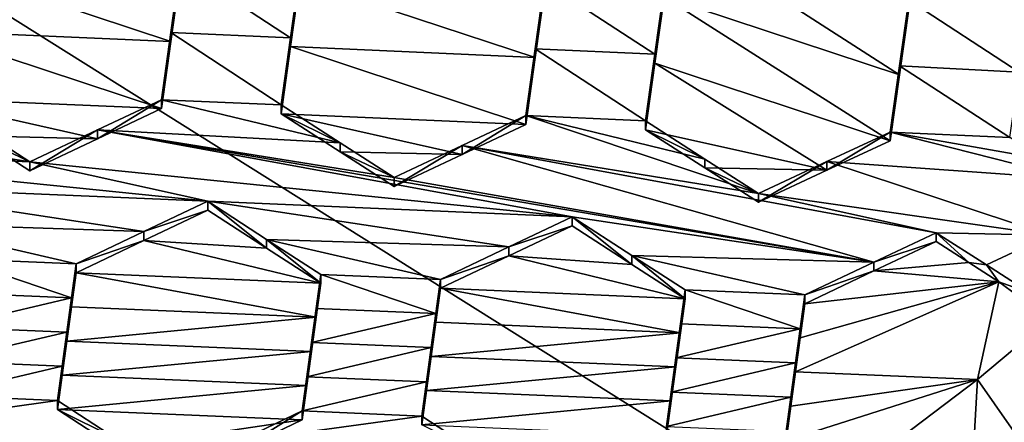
# Model space of a CAD drawing. Header units: metres. Extents: x -28 to 28, y -243 to 28.
# Tile 43 of 147: x -2.966 to -1.171, y -221.233 to -220.499. Entities that reach past the tile are written whole.
import ezdxf

# ---------------------------------------------------------------- set-up
doc = ezdxf.new("R2010")
doc.units = ezdxf.units.M
doc.layers.add('solid_10661043', color=7, linetype='CONTINUOUS')

msp = doc.modelspace()

# ---------------------------------------------------------------- linework, layer by layer
at = {"layer": 'solid_10661043'}
for points in [[(-6.468189, -240.147827, 149.682373), (0, -240.141998, 149.723801), (-2.982479, -33.177227, 120.627815)], [(0, -240.141998, 149.723801), (-0.000043, -33.363544, 120.662979), (-2.982479, -33.177227, 120.627815)], [(-3.305357, -235.757614, 145.381073), (-4.885979, -33.363503, 116.919937), (0.002991, -33.878384, 117.022713)], [(0, -235.869141, 145.41066), (-3.305357, -235.757614, 145.381073), (0.002991, -33.878384, 117.022713)], [(-5.242968, -219.076813, 116.413437), (8.043475, -227.407623, 118.645668), (-8.043475, -223.244019, 117.530037)], [(-5.242968, -219.076813, 116.413437), (7.775297, -222.446243, 117.316269), (8.043475, -227.407623, 118.645668)], [(-5.242968, -219.076813, 116.413437), (6.472847, -220.265549, 116.731956), (7.775297, -222.446243, 117.316269)], [(-2.690379, -220.53894, 132.322586), (-3.119589, -220.397293, 132.127106), (-3.136532, -220.519455, 132.168396)], [(-2.690379, -220.53894, 132.322586), (-2.673439, -220.417114, 132.28009), (-3.119589, -220.397293, 132.127106)], [(-2.690379, -220.522598, 132.38353), (-2.472263, -220.532272, 132.45845), (-2.673439, -220.400772, 132.341049)], [(-2.690379, -220.53894, 132.322586), (-2.673439, -220.400772, 132.341049), (-2.673439, -220.417114, 132.28009)], [(-2.690379, -220.53894, 132.322586), (-2.690379, -220.522598, 132.38353), (-2.673439, -220.400772, 132.341049)], [(-2.673439, -220.400772, 132.341049), (-2.472263, -220.532272, 132.45845), (-2.455321, -220.410629, 132.415222)], [(-1.361898, -220.599701, 132.773193), (-1.669113, -220.401978, 132.590256), (-1.791053, -220.457611, 132.577759)], [(-1.361898, -220.599701, 132.773193), (-1.344903, -220.479462, 132.723145), (-1.669113, -220.401978, 132.590256)], [(-2.472263, -220.532272, 132.45845), (-2.455321, -220.426926, 132.354431), (-2.455321, -220.410629, 132.415222)], [(-2.472263, -220.548553, 132.397675), (-2.026115, -220.568497, 132.550262), (-2.455321, -220.426926, 132.354431)], [(-2.472263, -220.548553, 132.397675), (-2.455321, -220.426926, 132.354431), (-2.472263, -220.532272, 132.45845)], [(-2.009171, -220.447357, 132.505066), (-2.455321, -220.426926, 132.354431), (-2.026115, -220.568497, 132.550262)], [(-2.026115, -220.568497, 132.550262), (-2.026115, -220.552292, 132.610718), (-2.009171, -220.431152, 132.565552)], [(-1.808009, -220.562347, 132.684509), (-2.009171, -220.431152, 132.565552), (-2.026115, -220.552292, 132.610718)], [(-2.009171, -220.447357, 132.505066), (-2.026115, -220.568497, 132.550262), (-2.009171, -220.431152, 132.565552)], [(-1.808009, -220.562347, 132.684509), (-1.791053, -220.441452, 132.638077), (-2.009171, -220.431152, 132.565552)], [(-1.808009, -220.562347, 132.684509), (-1.791053, -220.457611, 132.577759), (-1.791053, -220.441452, 132.638077)], [(-1.791053, -220.457611, 132.577759), (-1.808009, -220.578506, 132.624222), (-1.378815, -220.720169, 132.820084)], [(-1.808009, -220.562347, 132.684509), (-1.808009, -220.578506, 132.624222), (-1.791053, -220.457611, 132.577759)], [(-1.361898, -220.599701, 132.773193), (-1.791053, -220.457611, 132.577759), (-1.378815, -220.720169, 132.820084)], [(-1.344903, -220.463394, 132.783157), (-1.344903, -220.479462, 132.723145), (-1.361898, -220.599701, 132.773193)], [(-1.361898, -220.583633, 132.83316), (-1.344903, -220.463394, 132.783157), (-1.361898, -220.599701, 132.773193)], [(-1.361898, -220.583633, 132.83316), (-1.143865, -220.595001, 132.90419), (-1.344903, -220.463394, 132.783157)], [(-1.126785, -220.474792, 132.851563), (-1.344903, -220.463394, 132.783157), (-1.143865, -220.595001, 132.90419)], [(-3.136532, -220.519455, 132.168396), (-3.153501, -220.642242, 132.208176), (-2.707351, -220.661469, 132.363388)], [(-2.690379, -220.53894, 132.322586), (-3.136532, -220.519455, 132.168396), (-2.707351, -220.661469, 132.363388)], [(-2.690379, -220.522598, 132.38353), (-2.707351, -220.661469, 132.363388), (-2.707351, -220.645142, 132.424301)], [(-2.690379, -220.522598, 132.38353), (-2.707351, -220.645142, 132.424301), (-2.489233, -220.654633, 132.499832)], [(-2.690379, -220.53894, 132.322586), (-2.707351, -220.661469, 132.363388), (-2.690379, -220.522598, 132.38353)], [(-2.690379, -220.522598, 132.38353), (-2.489233, -220.654633, 132.499832), (-2.472263, -220.532272, 132.45845)], [(-2.472263, -220.548553, 132.397675), (-2.472263, -220.532272, 132.45845), (-2.489233, -220.654633, 132.499832)], [(-2.489233, -220.670914, 132.439072), (-2.043083, -220.690399, 132.593277), (-2.472263, -220.548553, 132.397675)], [(-2.489233, -220.670914, 132.439072), (-2.472263, -220.548553, 132.397675), (-2.489233, -220.654633, 132.499832)], [(-2.472263, -220.548553, 132.397675), (-2.043083, -220.690399, 132.593277), (-2.026115, -220.568497, 132.550262)], [(-2.026115, -220.552292, 132.610718), (-2.043083, -220.690399, 132.593277), (-2.043083, -220.67421, 132.653702)], [(-1.824965, -220.683899, 132.728516), (-2.026115, -220.552292, 132.610718), (-2.043083, -220.67421, 132.653702)], [(-2.026115, -220.568497, 132.550262), (-2.043083, -220.690399, 132.593277), (-2.026115, -220.552292, 132.610718)], [(-1.808009, -220.562347, 132.684509), (-2.026115, -220.552292, 132.610718), (-1.824965, -220.683899, 132.728516)], [(-1.808009, -220.562347, 132.684509), (-1.824965, -220.683899, 132.728516), (-1.808009, -220.578506, 132.624222)], [(-1.808009, -220.578506, 132.624222), (-1.824965, -220.700043, 132.668243), (-1.49432, -220.773758, 132.804947)], [(-1.824965, -220.683899, 132.728516), (-1.824965, -220.700043, 132.668243), (-1.808009, -220.578506, 132.624222)], [(-1.808009, -220.578506, 132.624222), (-1.49432, -220.773758, 132.804947), (-1.378815, -220.720169, 132.820084)], [(-1.361898, -220.583633, 132.83316), (-1.378815, -220.720169, 132.820084), (-1.378815, -220.704102, 132.88002)], [(-1.361898, -220.583633, 132.83316), (-1.378815, -220.704102, 132.88002), (-1.160697, -220.71431, 132.952881)], [(-1.361898, -220.583633, 132.83316), (-1.361898, -220.599701, 132.773193), (-1.378815, -220.720169, 132.820084)], [(-1.361898, -220.583633, 132.83316), (-1.160697, -220.71431, 132.952881), (-1.143865, -220.595001, 132.90419)], [(-3.153501, -220.642242, 132.208176), (-2.824134, -220.716537, 132.344727), (-2.707351, -220.661469, 132.363388)], [(-3.046576, -220.710999, 132.26857), (-2.824134, -220.716537, 132.344727), (-3.153501, -220.642242, 132.208176)], [(-2.824134, -220.716537, 132.344727), (-2.824136, -220.700195, 132.405731), (-2.707351, -220.645142, 132.424301)], [(-2.381418, -220.723846, 132.561172), (-2.707351, -220.645142, 132.424301), (-2.824136, -220.700195, 132.405731)], [(-2.707351, -220.661469, 132.363388), (-2.824134, -220.716537, 132.344727), (-2.707351, -220.645142, 132.424301)], [(-2.381418, -220.723846, 132.561172), (-2.489233, -220.654633, 132.499832), (-2.707351, -220.645142, 132.424301)], [(-2.381418, -220.723846, 132.561172), (-2.489233, -220.670914, 132.439072), (-2.489233, -220.654633, 132.499832)], [(-3.61165, -220.730103, 132.153488), (-2.947382, -220.758484, 132.385422), (-3.488866, -220.67189, 132.17424)], [(-3.488866, -220.67189, 132.17424), (-2.947382, -220.758484, 132.385422), (-3.046576, -220.694611, 132.329727)], [(-2.489233, -220.670914, 132.439072), (-2.159265, -220.744888, 132.575836), (-2.043083, -220.690399, 132.593277)], [(-2.381422, -220.740097, 132.500504), (-2.159265, -220.744888, 132.575836), (-2.489233, -220.670914, 132.439072)], [(-2.381418, -220.723846, 132.561172), (-2.381422, -220.740097, 132.500504), (-2.489233, -220.670914, 132.439072)], [(-2.159268, -220.728683, 132.636337), (-1.618846, -220.815872, 132.847046), (-2.043083, -220.67421, 132.653702)], [(-2.159265, -220.744888, 132.575836), (-2.159268, -220.728683, 132.636337), (-2.043083, -220.67421, 132.653702)], [(-2.043083, -220.690399, 132.593277), (-2.159265, -220.744888, 132.575836), (-2.043083, -220.67421, 132.653702)], [(-1.716507, -220.753296, 132.791016), (-2.043083, -220.67421, 132.653702), (-1.618846, -220.815872, 132.847046)], [(-1.716507, -220.753296, 132.791016), (-1.824965, -220.683899, 132.728516), (-2.043083, -220.67421, 132.653702)], [(-1.716507, -220.753296, 132.791016), (-1.824965, -220.700043, 132.668243), (-1.824965, -220.683899, 132.728516)], [(-3.046576, -220.710999, 132.26857), (-3.046576, -220.694611, 132.329727), (-2.947382, -220.758484, 132.385422)], [(-2.947382, -220.774857, 132.324356), (-2.947382, -220.758484, 132.385422), (-2.824136, -220.700195, 132.405731)], [(-1.958892, -220.858719, 132.750443), (-2.824136, -220.700195, 132.405731), (-2.947382, -220.758484, 132.385422)], [(-2.824134, -220.716537, 132.344727), (-2.947382, -220.774857, 132.324356), (-2.824136, -220.700195, 132.405731)], [(-1.408476, -220.941101, 132.963074), (-2.824136, -220.700195, 132.405731), (-1.958892, -220.858719, 132.750443)], [(-1.408476, -220.941101, 132.963074), (-2.283114, -220.787018, 132.616837), (-2.824136, -220.700195, 132.405731)], [(-2.381418, -220.723846, 132.561172), (-2.824136, -220.700195, 132.405731), (-2.283114, -220.787018, 132.616837)], [(-1.824965, -220.700043, 132.668243), (-1.716513, -220.769424, 132.73085), (-1.49432, -220.773758, 132.804947)], [(-1.716507, -220.753296, 132.791016), (-1.716513, -220.769424, 132.73085), (-1.824965, -220.700043, 132.668243)], [(-1.49432, -220.773758, 132.804947), (-1.494327, -220.757675, 132.864944), (-1.378815, -220.704102, 132.88002)], [(-1.041662, -220.790131, 133.022827), (-1.378815, -220.704102, 132.88002), (-1.494327, -220.757675, 132.864944)], [(-1.378815, -220.720169, 132.820084), (-1.49432, -220.773758, 132.804947), (-1.378815, -220.704102, 132.88002)], [(-1.099411, -220.753342, 132.988922), (-1.378815, -220.704102, 132.88002), (-1.041662, -220.790131, 133.022827)], [(-1.160697, -220.71431, 132.952881), (-1.378815, -220.704102, 132.88002), (-1.099411, -220.753342, 132.988922)], [(-3.046576, -220.710999, 132.26857), (-2.947382, -220.758484, 132.385422), (-2.947382, -220.774857, 132.324356)], [(-3.046576, -220.710999, 132.26857), (-2.947382, -220.774857, 132.324356), (-2.824134, -220.716537, 132.344727)], [(-2.381418, -220.723846, 132.561172), (-2.283114, -220.787018, 132.616837), (-2.381422, -220.740097, 132.500504)], [(-2.283114, -220.803253, 132.556259), (-2.283114, -220.787018, 132.616837), (-2.159268, -220.728683, 132.636337)], [(-1.408476, -220.941101, 132.963074), (-2.159268, -220.728683, 132.636337), (-2.283114, -220.787018, 132.616837)], [(-2.159265, -220.744888, 132.575836), (-2.283114, -220.803253, 132.556259), (-2.159268, -220.728683, 132.636337)], [(-1.294624, -220.887527, 132.980759), (-1.618846, -220.815872, 132.847046), (-2.159268, -220.728683, 132.636337)], [(-1.408476, -220.941101, 132.963074), (-1.294624, -220.887527, 132.980759), (-2.159268, -220.728683, 132.636337)], [(-3.61165, -220.730103, 132.153488), (-2.623161, -220.830231, 132.518829), (-2.947382, -220.758484, 132.385422)], [(-3.61165, -220.730103, 132.153488), (-3.287429, -220.801895, 132.286697), (-2.623161, -220.830231, 132.518829)], [(-2.381422, -220.740097, 132.500504), (-2.283114, -220.787018, 132.616837), (-2.283114, -220.803253, 132.556259)], [(-2.381422, -220.740097, 132.500504), (-2.283114, -220.803253, 132.556259), (-2.159265, -220.744888, 132.575836)], [(-2.623161, -220.830231, 132.518829), (-1.958892, -220.858719, 132.750443), (-2.947382, -220.758484, 132.385422)], [(-1.716507, -220.753296, 132.791016), (-1.618846, -220.815872, 132.847046), (-1.716513, -220.769424, 132.73085)], [(-1.618846, -220.83197, 132.786972), (-1.618846, -220.815872, 132.847046), (-1.494327, -220.757675, 132.864944)], [(-1.087547, -220.892059, 133.05014), (-1.494327, -220.757675, 132.864944), (-1.618846, -220.815872, 132.847046)], [(-1.49432, -220.773758, 132.804947), (-1.618846, -220.83197, 132.786972), (-1.494327, -220.757675, 132.864944)], [(-1.087547, -220.892059, 133.05014), (-1.041662, -220.790131, 133.022827), (-1.494327, -220.757675, 132.864944)], [(-1.716513, -220.769424, 132.73085), (-1.618846, -220.815872, 132.847046), (-1.618846, -220.83197, 132.786972)], [(-1.716513, -220.769424, 132.73085), (-1.618846, -220.83197, 132.786972), (-1.49432, -220.773758, 132.804947)], [(-3.287429, -220.801895, 132.286697), (-2.739423, -220.885437, 132.498856), (-2.623161, -220.830231, 132.518829)], [(-3.180926, -220.870697, 132.345703), (-2.739423, -220.885437, 132.498856), (-3.287429, -220.801895, 132.286697)], [(-1.087547, -220.892059, 133.05014), (-1.618846, -220.815872, 132.847046), (-1.294624, -220.887527, 132.980759)], [(-2.623161, -220.846527, 132.458008), (-2.623161, -220.830231, 132.518829), (-2.739423, -220.885437, 132.498856)], [(-2.074212, -220.913315, 132.731232), (-1.958892, -220.858719, 132.750443), (-2.623161, -220.830231, 132.518829)], [(-2.515681, -220.915848, 132.51796), (-2.623161, -220.830231, 132.518829), (-2.623161, -220.846527, 132.458008)], [(-2.515682, -220.899582, 132.578674), (-2.623161, -220.830231, 132.518829), (-2.515681, -220.915848, 132.51796)], [(-2.515682, -220.899582, 132.578674), (-2.074212, -220.913315, 132.731232), (-2.623161, -220.830231, 132.518829)], [(-2.739421, -220.901764, 132.437958), (-2.623161, -220.846527, 132.458008), (-2.739423, -220.885437, 132.498856)], [(-2.515681, -220.915848, 132.51796), (-2.623161, -220.846527, 132.458008), (-2.739421, -220.901764, 132.437958)], [(-3.180926, -220.870697, 132.345703), (-2.863191, -220.944382, 132.476974), (-2.739423, -220.885437, 132.498856)], [(-3.180926, -220.870697, 132.345703), (-3.081309, -220.93512, 132.400558), (-2.863191, -220.944382, 132.476974)], [(-2.074212, -220.913315, 132.731232), (-1.958892, -220.874878, 132.690109), (-1.958892, -220.858719, 132.750443)], [(-1.958892, -220.858719, 132.750443), (-1.958892, -220.874878, 132.690109), (-1.849745, -220.945129, 132.751511)], [(-1.849742, -220.929001, 132.811737), (-1.958892, -220.858719, 132.750443), (-1.849745, -220.945129, 132.751511)], [(-1.408476, -220.941101, 132.963074), (-1.958892, -220.858719, 132.750443), (-1.849742, -220.929001, 132.811737)], [(-2.739421, -220.901764, 132.437958), (-2.739423, -220.885437, 132.498856), (-2.863191, -220.944382, 132.476974)], [(-2.074212, -220.913315, 132.731232), (-2.074208, -220.929489, 132.670837), (-1.958892, -220.874878, 132.690109)], [(-1.849745, -220.945129, 132.751511), (-1.958892, -220.874878, 132.690109), (-2.074208, -220.929489, 132.670837)], [(-1.408476, -220.941101, 132.963074), (-1.294624, -220.903564, 132.920944), (-1.294624, -220.887527, 132.980759)], [(-1.294624, -220.887527, 132.980759), (-1.294624, -220.903564, 132.920944), (-1.235261, -220.94162, 132.95491)], [(-1.203146, -220.946213, 133.032959), (-1.294624, -220.887527, 132.980759), (-1.235261, -220.94162, 132.95491)], [(-1.087547, -220.892059, 133.05014), (-1.294624, -220.887527, 132.980759), (-1.203146, -220.946213, 133.032959)], [(-2.863191, -220.960724, 132.415985), (-2.739421, -220.901764, 132.437958), (-2.863191, -220.944382, 132.476974)], [(-2.417041, -220.979568, 132.572601), (-2.739421, -220.901764, 132.437958), (-2.863191, -220.960724, 132.415985)], [(-2.515681, -220.915848, 132.51796), (-2.739421, -220.901764, 132.437958), (-2.417041, -220.979568, 132.572601)], [(-2.515682, -220.899582, 132.578674), (-2.417041, -220.979568, 132.572601), (-2.417041, -220.963318, 132.63324)], [(-2.515682, -220.899582, 132.578674), (-2.417041, -220.963318, 132.63324), (-2.198923, -220.97258, 132.70961)], [(-2.515682, -220.899582, 132.578674), (-2.515681, -220.915848, 132.51796), (-2.417041, -220.979568, 132.572601)], [(-2.515682, -220.899582, 132.578674), (-2.198923, -220.97258, 132.70961), (-2.074212, -220.913315, 132.731232)], [(-1.408476, -220.941101, 132.963074), (-1.408466, -220.957138, 132.903168), (-1.294624, -220.903564, 132.920944)], [(-1.235261, -220.94162, 132.95491), (-1.294624, -220.903564, 132.920944), (-1.408466, -220.957138, 132.903168)], [(-1.087547, -220.892059, 133.05014), (-1.203146, -220.946213, 133.032959), (-1.122774, -220.997864, 133.078491)], [(-2.074212, -220.913315, 132.731232), (-2.198923, -220.97258, 132.70961), (-2.074208, -220.929489, 132.670837)], [(-2.871664, -221.006363, 132.494308), (-3.081309, -220.93512, 132.400558), (-3.089782, -220.997116, 132.417847)], [(-2.871664, -221.006363, 132.494308), (-2.863191, -220.944382, 132.476974), (-3.081309, -220.93512, 132.400558)], [(-1.752773, -221.007675, 132.805618), (-2.074208, -220.929489, 132.670837), (-2.198923, -220.988785, 132.649139)], [(-2.198923, -220.97258, 132.70961), (-2.198923, -220.988785, 132.649139), (-2.074208, -220.929489, 132.670837)], [(-1.752773, -221.007675, 132.805618), (-1.849745, -220.945129, 132.751511), (-2.074208, -220.929489, 132.670837)], [(-1.849742, -220.929001, 132.811737), (-1.849745, -220.945129, 132.751511), (-1.752773, -221.007675, 132.805618)], [(-1.752773, -220.991562, 132.865753), (-1.849742, -220.929001, 132.811737), (-1.752773, -221.007675, 132.805618)], [(-1.534655, -221.000839, 132.942017), (-1.849742, -220.929001, 132.811737), (-1.752773, -220.991562, 132.865753)], [(-1.408476, -220.941101, 132.963074), (-1.849742, -220.929001, 132.811737), (-1.534655, -221.000839, 132.942017)], [(-1.408476, -220.941101, 132.963074), (-1.534655, -221.000839, 132.942017), (-1.408466, -220.957138, 132.903168)], [(-1.235261, -220.94162, 132.95491), (-1.408466, -220.957138, 132.903168), (-1.180621, -220.976685, 132.986038)], [(-1.203146, -220.946213, 133.032959), (-1.235261, -220.94162, 132.95491), (-1.180621, -220.976685, 132.986038)], [(-2.871664, -221.006363, 132.494308), (-2.863191, -220.960724, 132.415985), (-2.863191, -220.944382, 132.476974)], [(-2.871664, -221.006363, 132.494308), (-2.871662, -221.02269, 132.433334), (-2.863191, -220.960724, 132.415985)], [(-2.871662, -221.02269, 132.433334), (-2.425512, -221.041504, 132.590057), (-2.863191, -220.960724, 132.415985)], [(-2.417041, -220.979568, 132.572601), (-2.863191, -220.960724, 132.415985), (-2.425512, -221.041504, 132.590057)], [(-1.408466, -220.957138, 132.903168), (-1.534655, -221.016922, 132.88205), (-1.180621, -220.976685, 132.986038)], [(-1.534655, -221.000839, 132.942017), (-1.534655, -221.016922, 132.88205), (-1.408466, -220.957138, 132.903168)], [(-1.122774, -220.997864, 133.078491), (-1.203146, -220.946213, 133.032959), (-1.180621, -220.976685, 132.986038)], [(-2.425512, -221.041504, 132.590057), (-2.425514, -221.025269, 132.650711), (-2.417041, -220.963318, 132.63324)], [(-2.207396, -221.0345, 132.727158), (-2.417041, -220.963318, 132.63324), (-2.425514, -221.025269, 132.650711)], [(-2.417041, -220.979568, 132.572601), (-2.425512, -221.041504, 132.590057), (-2.417041, -220.963318, 132.63324)], [(-2.198923, -220.97258, 132.70961), (-2.417041, -220.963318, 132.63324), (-2.207396, -221.0345, 132.727158)], [(-2.198923, -220.97258, 132.70961), (-2.207396, -221.0345, 132.727158), (-2.198923, -220.988785, 132.649139)], [(-1.551611, -221.140869, 132.917068), (-1.219477, -221.154861, 133.033783), (-1.180621, -220.976685, 132.986038)], [(-1.543131, -221.078766, 132.899979), (-1.551611, -221.140869, 132.917068), (-1.180621, -220.976685, 132.986038)], [(-1.534655, -221.016922, 132.88205), (-1.543131, -221.078766, 132.899979), (-1.180621, -220.976685, 132.986038)], [(-1.088505, -221.044952, 133.004333), (-1.180621, -220.976685, 132.986038), (-1.219477, -221.154861, 133.033783)], [(-1.088505, -221.044952, 133.004333), (-1.122774, -220.997864, 133.078491), (-1.180621, -220.976685, 132.986038)], [(-2.871664, -221.006363, 132.494308), (-3.089782, -220.997116, 132.417847), (-3.098265, -221.059311, 132.434738)], [(-2.207396, -221.0345, 132.727158), (-2.207395, -221.050705, 132.666687), (-2.198923, -220.988785, 132.649139)], [(-1.761249, -221.069565, 132.823395), (-2.198923, -220.988785, 132.649139), (-2.207395, -221.050705, 132.666687)], [(-1.761249, -221.069565, 132.823395), (-1.752773, -221.007675, 132.805618), (-2.198923, -220.988785, 132.649139)], [(-1.752773, -220.991562, 132.865753), (-1.752773, -221.007675, 132.805618), (-1.761249, -221.069565, 132.823395)], [(-1.761249, -221.053452, 132.88353), (-1.752773, -220.991562, 132.865753), (-1.761249, -221.069565, 132.823395)], [(-1.761249, -221.053452, 132.88353), (-1.543131, -221.062683, 132.959946), (-1.752773, -220.991562, 132.865753)], [(-1.534655, -221.000839, 132.942017), (-1.752773, -220.991562, 132.865753), (-1.543131, -221.062683, 132.959946)], [(-2.871664, -221.006363, 132.494308), (-3.098265, -221.059311, 132.434738), (-2.880147, -221.068542, 132.511215)], [(-2.871664, -221.006363, 132.494308), (-2.880147, -221.068542, 132.511215), (-2.871662, -221.02269, 132.433334)], [(-1.534655, -221.000839, 132.942017), (-1.543131, -221.062683, 132.959946), (-1.534655, -221.016922, 132.88205)], [(-2.871662, -221.02269, 132.433334), (-2.880147, -221.084885, 132.450241), (-2.425512, -221.041504, 132.590057)], [(-2.871662, -221.02269, 132.433334), (-2.880147, -221.068542, 132.511215), (-2.880147, -221.084885, 132.450241)], [(-2.433997, -221.103683, 132.60701), (-2.433997, -221.087433, 132.667648), (-2.425514, -221.025269, 132.650711)], [(-2.207396, -221.0345, 132.727158), (-2.425514, -221.025269, 132.650711), (-2.433997, -221.087433, 132.667648)], [(-2.425512, -221.041504, 132.590057), (-2.433997, -221.103683, 132.60701), (-2.425514, -221.025269, 132.650711)], [(-1.543131, -221.062683, 132.959946), (-1.543131, -221.078766, 132.899979), (-1.534655, -221.016922, 132.88205)], [(-2.880147, -221.084885, 132.450241), (-2.433997, -221.103683, 132.60701), (-2.425512, -221.041504, 132.590057)], [(-2.207396, -221.0345, 132.727158), (-2.433997, -221.087433, 132.667648), (-2.215879, -221.096664, 132.744141)], [(-2.207396, -221.0345, 132.727158), (-2.215879, -221.096664, 132.744141), (-2.207395, -221.050705, 132.666687)], [(-1.761249, -221.069565, 132.823395), (-2.207395, -221.050705, 132.666687), (-2.215879, -221.112869, 132.683655)], [(-2.215879, -221.096664, 132.744141), (-2.215879, -221.112869, 132.683655), (-2.207395, -221.050705, 132.666687)], [(-1.122417, -221.293762, 133.070999), (-1.088505, -221.044952, 133.004333), (-1.219477, -221.154861, 133.033783)], [(-2.880147, -221.068542, 132.511215), (-3.098265, -221.059311, 132.434738), (-3.106749, -221.121597, 132.451202)], [(-2.88863, -221.130844, 132.527664), (-2.880147, -221.068542, 132.511215), (-3.106749, -221.121597, 132.451202)], [(-2.880147, -221.084885, 132.450241), (-2.880147, -221.068542, 132.511215), (-2.88863, -221.130844, 132.527664)], [(-1.769729, -221.131683, 132.840424), (-1.761249, -221.069565, 132.823395), (-2.215879, -221.112869, 132.683655)], [(-1.761249, -221.053452, 132.88353), (-1.761249, -221.069565, 132.823395), (-1.769729, -221.131683, 132.840424)], [(-1.769729, -221.115555, 132.900574), (-1.761249, -221.053452, 132.88353), (-1.769729, -221.131683, 132.840424)], [(-1.769729, -221.115555, 132.900574), (-1.543131, -221.062683, 132.959946), (-1.761249, -221.053452, 132.88353)], [(-1.769729, -221.115555, 132.900574), (-1.551611, -221.124802, 132.977051), (-1.543131, -221.062683, 132.959946)], [(-1.543131, -221.062683, 132.959946), (-1.551611, -221.124802, 132.977051), (-1.543131, -221.078766, 132.899979)], [(-2.880147, -221.084885, 132.450241), (-2.888633, -221.147202, 132.46669), (-2.433997, -221.103683, 132.60701)], [(-2.880147, -221.084885, 132.450241), (-2.88863, -221.130844, 132.527664), (-2.888633, -221.147202, 132.46669)], [(-2.442482, -221.166, 132.623428), (-2.442481, -221.14975, 132.684067), (-2.433997, -221.087433, 132.667648)], [(-2.433997, -221.103683, 132.60701), (-2.442482, -221.166, 132.623428), (-2.433997, -221.087433, 132.667648)], [(-2.215879, -221.096664, 132.744141), (-2.433997, -221.087433, 132.667648), (-2.442481, -221.14975, 132.684067)], [(-1.551611, -221.124802, 132.977051), (-1.551611, -221.140869, 132.917068), (-1.543131, -221.078766, 132.899979)], [(-2.888633, -221.147202, 132.46669), (-2.442482, -221.166, 132.623428), (-2.433997, -221.103683, 132.60701)], [(-2.224363, -221.158997, 132.760513), (-2.215879, -221.096664, 132.744141), (-2.442481, -221.14975, 132.684067)], [(-2.224363, -221.158997, 132.760513), (-2.215879, -221.112869, 132.683655), (-2.215879, -221.096664, 132.744141)], [(-2.88863, -221.130844, 132.527664), (-3.106749, -221.121597, 132.451202), (-3.115221, -221.183929, 132.467224)], [(-1.769729, -221.131683, 132.840424), (-2.215879, -221.112869, 132.683655), (-2.224364, -221.175201, 132.700043)], [(-2.224363, -221.158997, 132.760513), (-2.224364, -221.175201, 132.700043), (-2.215879, -221.112869, 132.683655)], [(-1.769729, -221.115555, 132.900574), (-1.769729, -221.131683, 132.840424), (-1.778209, -221.193985, 132.856735)], [(-1.778209, -221.177872, 132.91687), (-1.769729, -221.115555, 132.900574), (-1.778209, -221.193985, 132.856735)], [(-1.778209, -221.177872, 132.91687), (-1.551611, -221.124802, 132.977051), (-1.769729, -221.115555, 132.900574)], [(-2.897103, -221.193192, 132.54364), (-2.88863, -221.130844, 132.527664), (-3.115221, -221.183929, 132.467224)], [(-2.888633, -221.147202, 132.46669), (-2.88863, -221.130844, 132.527664), (-2.897103, -221.193192, 132.54364)], [(-1.778209, -221.193985, 132.856735), (-1.769729, -221.131683, 132.840424), (-2.224364, -221.175201, 132.700043)], [(-1.778209, -221.177872, 132.91687), (-1.560092, -221.187134, 132.993301), (-1.551611, -221.124802, 132.977051)], [(-1.551611, -221.124802, 132.977051), (-1.560092, -221.187134, 132.993301), (-1.551611, -221.140869, 132.917068)], [(-1.551611, -221.140869, 132.917068), (-1.560092, -221.203201, 132.933319), (-1.219477, -221.154861, 133.033783)], [(-1.560092, -221.187134, 132.993301), (-1.560092, -221.203201, 132.933319), (-1.551611, -221.140869, 132.917068)], [(-2.888633, -221.147202, 132.46669), (-2.897103, -221.209534, 132.482666), (-2.442482, -221.166, 132.623428)], [(-2.888633, -221.147202, 132.46669), (-2.897103, -221.193192, 132.54364), (-2.897103, -221.209534, 132.482666)], [(-2.450953, -221.228378, 132.639267), (-2.450953, -221.212128, 132.699905), (-2.442481, -221.14975, 132.684067)], [(-2.224363, -221.158997, 132.760513), (-2.442481, -221.14975, 132.684067), (-2.450953, -221.212128, 132.699905)], [(-2.442482, -221.166, 132.623428), (-2.450953, -221.228378, 132.639267), (-2.442481, -221.14975, 132.684067)], [(-2.232835, -221.22139, 132.776291), (-2.224363, -221.158997, 132.760513), (-2.450953, -221.212128, 132.699905)], [(-2.232835, -221.22139, 132.776291), (-2.224364, -221.175201, 132.700043), (-2.224363, -221.158997, 132.760513)], [(-1.568567, -221.265732, 132.948715), (-1.459957, -221.336914, 133.00502), (-1.219477, -221.154861, 133.033783)], [(-1.560092, -221.203201, 132.933319), (-1.568567, -221.265732, 132.948715), (-1.219477, -221.154861, 133.033783)], [(-1.459957, -221.336914, 133.00502), (-1.229688, -221.336685, 133.082504), (-1.219477, -221.154861, 133.033783)], [(-1.122417, -221.293762, 133.070999), (-1.219477, -221.154861, 133.033783), (-1.229688, -221.336685, 133.082504)], [(-2.897103, -221.209534, 132.482666), (-2.450953, -221.228378, 132.639267), (-2.442482, -221.166, 132.623428)], [(-1.778209, -221.193985, 132.856735), (-2.224364, -221.175201, 132.700043), (-2.232835, -221.237595, 132.715805)], [(-2.232835, -221.22139, 132.776291), (-2.232835, -221.237595, 132.715805), (-2.224364, -221.175201, 132.700043)], [(-2.897103, -221.193192, 132.54364), (-3.115221, -221.183929, 132.467224), (-3.231184, -221.239731, 132.444595)], [(-2.790756, -221.262589, 132.59993), (-2.897103, -221.193192, 132.54364), (-3.231184, -221.239731, 132.444595)], [(-2.897103, -221.209534, 132.482666), (-2.897103, -221.193192, 132.54364), (-2.790756, -221.262589, 132.59993)], [(-1.778209, -221.193985, 132.856735), (-2.232835, -221.237595, 132.715805), (-1.786685, -221.25647, 132.872284)], [(-1.778209, -221.177872, 132.91687), (-1.786685, -221.25647, 132.872284), (-1.786685, -221.240356, 132.932419)], [(-1.778209, -221.177872, 132.91687), (-1.786685, -221.240356, 132.932419), (-1.560092, -221.187134, 132.993301)], [(-1.778209, -221.177872, 132.91687), (-1.778209, -221.193985, 132.856735), (-1.786685, -221.25647, 132.872284)], [(-1.560092, -221.187134, 132.993301), (-1.786685, -221.240356, 132.932419), (-1.568567, -221.249649, 133.008698)], [(-1.560092, -221.187134, 132.993301), (-1.568567, -221.249649, 133.008698), (-1.560092, -221.203201, 132.933319)], [(-2.790755, -221.2789, 132.539032), (-2.450953, -221.228378, 132.639267), (-2.897103, -221.209534, 132.482666)], [(-2.790755, -221.2789, 132.539032), (-2.897103, -221.209534, 132.482666), (-2.790756, -221.262589, 132.59993)], [(-2.565756, -221.283691, 132.616531), (-2.450953, -221.212128, 132.699905), (-2.450953, -221.228378, 132.639267)], [(-2.232835, -221.22139, 132.776291), (-2.450953, -221.212128, 132.699905), (-2.565756, -221.267426, 132.677261)], [(-2.565756, -221.283691, 132.616531), (-2.565756, -221.267426, 132.677261), (-2.450953, -221.212128, 132.699905)], [(-1.568567, -221.249649, 133.008698), (-1.568567, -221.265732, 132.948715), (-1.560092, -221.203201, 132.933319)], [(-2.790755, -221.2789, 132.539032), (-2.565756, -221.283691, 132.616531), (-2.450953, -221.228378, 132.639267)], [(-2.125629, -221.291458, 132.832611), (-2.232835, -221.22139, 132.776291), (-2.565756, -221.267426, 132.677261)], [(-2.125629, -221.291458, 132.832611), (-2.232835, -221.237595, 132.715805), (-2.232835, -221.22139, 132.776291)]]:
    msp.add_3dface(points, dxfattribs=at)

doc.saveas('drawing.dxf')
